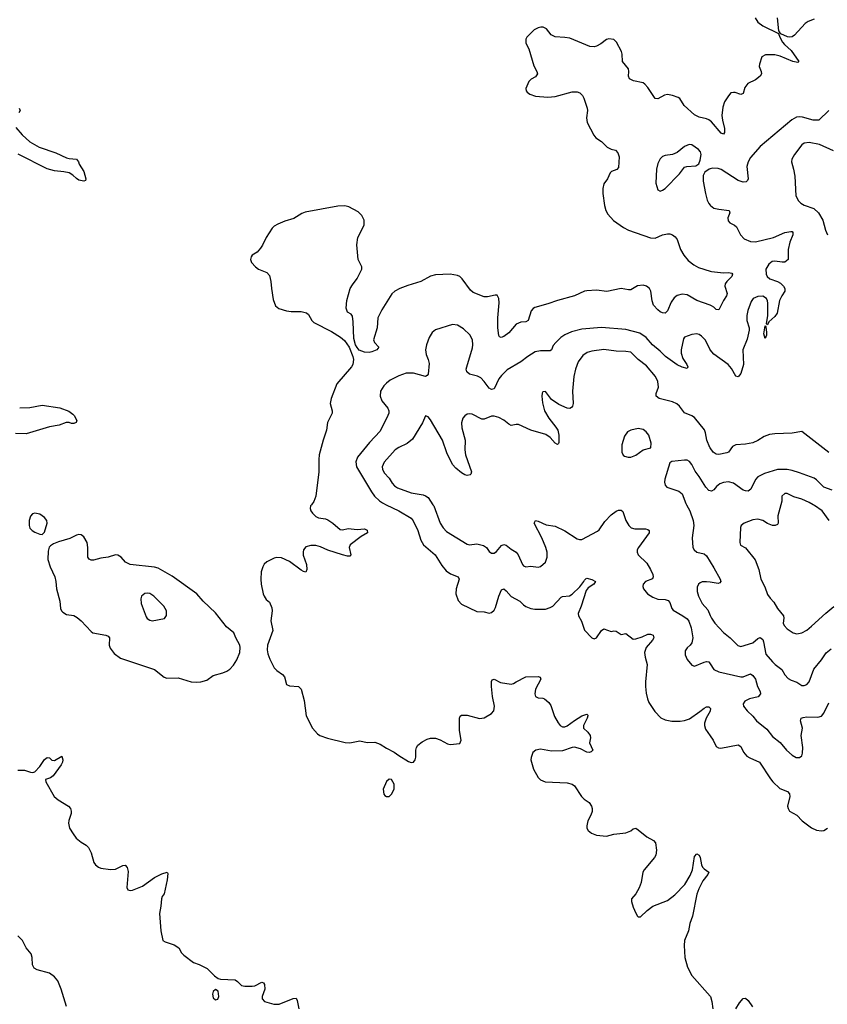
# Model space of a CAD drawing. Header units: inches. Extents: x 884691 to 1028259, y 526745 to 653629.
# Tile 110 of 241: x 944346 to 950959, y 595907 to 603974. Entities that reach past the tile are written whole.
import ezdxf

# ---------------------------------------------------------------- set-up
doc = ezdxf.new("R2010")
doc.units = ezdxf.units.IN
doc.header["$MEASUREMENT"] = 0
for name, color, linetype in [('A9549', 7, 'Continuous'), ('A9559', 7, 'Continuous'), ('A9640', 7, 'Continuous'), ('A9650', 7, 'Continuous')]:
    doc.layers.add(name, color=color, linetype=linetype)

msp = doc.modelspace()

# ---------------------------------------------------------------- linework, layer by layer
at = {"layer": 'A9549', "color": 6}
for points, elevation in [([(946734.6, 600000), (946727.6, 599990), (946724.4, 599970), (946729.2, 599950), (946742.4, 599930), (946770, 599903.2), (946792.2, 599892.2), (946850, 599884), (946870, 599876.9), (946910.9, 599850), (946970, 599796.5), (946990, 599792.9), (947034.7, 599805.3), (947110, 599797.7), (947170, 599801.3), (947191.3, 599791.3), (947193.7, 599770), (947141.7, 599738.3), (947051, 599670), (947043.3, 599650), (947058.3, 599590), (947050, 599578), (947030, 599578.2), (946990, 599588.5), (946870, 599626.9), (946810, 599653.6), (946770, 599665.2), (946730, 599665.4), (946690, 599654), (946670, 599630.5), (946665.6, 599610), (946667.5, 599587.5), (946693.2, 599510), (946696, 599470), (946690, 599447.6), (946670, 599451.6), (946650, 599463.6), (946556, 599536), (946490, 599565.5), (946452.3, 599567.7), (946430, 599562.8), (946370, 599531.8), (946348.2, 599511.8), (946335.4, 599490), (946324.3, 599450), (946319.8, 599390), (946322, 599350), (946338.3, 599270), (946346.7, 599250), (946364.8, 599224.8), (946390, 599201.1), (946410, 599154.8), (946412, 599130), (946403.5, 599050), (946419, 598970), (946373.8, 598850), (946373, 598810), (946378.9, 598778.9), (946393.5, 598733.5), (946430, 598664.2), (946450, 598642), (946498.7, 598610), (946514.3, 598590), (946530, 598526), (946555.6, 598515.6), (946630, 598510.2), (946650.1, 598490.1), (946675.5, 598395.5), (946692.7, 598270), (946742.8, 598170), (946783, 598123), (946803.8, 598110), (946866.4, 598086.4), (947010, 598052.1), (947050, 598050.1), (947130, 598065.4), (947190, 598053), (947254.1, 598054.1), (947297.5, 598037.5), (947350, 598004.2), (947412.5, 597972.5), (947450, 597944.6), (947530, 597897), (947550, 597888.9), (947570, 597890.4), (947584, 597910), (947588.8, 597931.2), (947590.6, 597990), (947594.8, 598010), (947606.8, 598030), (947641.5, 598058.5), (947681.6, 598078.4), (947710, 598087), (947750, 598086.3), (947790, 598072.8), (947850, 598041.4), (947870, 598036.6), (947950, 598043), (947959.8, 598070), (947945.7, 598150), (947947, 598250), (947952.5, 598267.5), (947963.9, 598276.1), (948010, 598277.2), (948110, 598247.2), (948150, 598255.3), (948209.9, 598290.1), (948227.6, 598312.4), (948234.3, 598350), (948217.6, 598430), (948208.1, 598511.9), (948208.2, 598551.8), (948214.8, 598565.2), (948230, 598571), (948283.1, 598543.1), (948370, 598530.9), (948390, 598534.2), (948411.8, 598550), (948489.4, 598590), (948590, 598592), (948608.5, 598588.5), (948611.8, 598570), (948569, 598490), (948564.1, 598450), (948569.4, 598429.4), (948590, 598416.5), (948630, 598415.2), (948642, 598410), (948678.4, 598378.4), (948693.8, 598353.8), (948725.5, 598265.5), (948753.7, 598213.7), (948771.9, 598191.9), (948790, 598180.8), (948810, 598180.6), (948830, 598187.5), (948890, 598233.4), (948950, 598271.6), (948990, 598283.8), (948997, 598277), (948998.9, 598270), (948992.5, 598250), (948963.5, 598190), (948963.5, 598170), (948997.2, 598137.2), (949016.6, 598110), (949020.1, 598090), (949011, 598050), (949038.4, 597990), (949024, 597976), (949010, 597970.6), (948990, 597972.4), (948939.1, 597999.1), (948890, 598012.8), (948870, 598011.9), (948790, 597984.1), (948701.6, 597981.6), (948610, 597996.7), (948571.7, 597990), (948548, 597970), (948532.8, 597930), (948531.8, 597910), (948552.3, 597832.3), (948590, 597766.3), (948610, 597744.9), (948648.9, 597728.9), (948830, 597722.7), (948870, 597711.8), (948890, 597697.1), (948947.1, 597610), (948968.2, 597588.2), (949010, 597560.4), (949028.9, 597530), (949034, 597510), (949032.8, 597487.2), (949023.2, 597456.8), (948997.4, 597410), (948988.8, 597370), (948990.4, 597350), (949000.5, 597330), (949027.8, 597307.8), (949070, 597292.6), (949150, 597284.6), (949210, 597299.8), (949308.9, 597311.1), (949350, 597328.9), (949370, 597344.2), (949390, 597348.8), (949410, 597337.4), (949480, 597280), (949535.8, 597250), (949552.6, 597230), (949561, 597170), (949553.7, 597130), (949543.2, 597110), (949458.2, 597010), (949448.5, 596990), (949434.6, 596905.4), (949418.8, 596861.2), (949390, 596811.8), (949354.9, 596770), (949354.4, 596750), (949370, 596702.8), (949390, 596654.8), (949405.5, 596630), (949410, 596624.9), (949430, 596622.4), (949484, 596676), (949529.9, 596710.1), (949650, 596758.3), (949710, 596804.1), (949790.9, 596889.1), (949836.5, 596963.5), (949853.9, 597010), (949870, 597117.1), (949890, 597140.3), (949910, 597128.7), (949918.6, 597110), (949928.8, 597050), (949937.5, 597030), (949950, 597015.9), (949989.4, 596990), (949981.4, 596970), (949940.1, 596919.9), (949907.1, 596852.9), (949891.8, 596810), (949855.7, 596630), (949832.7, 596570), (949822, 596510), (949789.2, 596430), (949786.3, 596390), (949792.3, 596290), (949814.4, 596210), (949850, 596144), (950000, 595973.2)], 2200), ([(947347.9, 600000), (947451, 599951), (947550.1, 599890), (947566.6, 599866.6), (947605, 599790), (947629.5, 599709.5), (947651.5, 599671.5), (947747, 599590), (947802, 599502), (947839.2, 599459.2), (947873.4, 599433.4), (947936, 599410), (947945.1, 599390), (947919, 599310), (947917.2, 599270), (947935.4, 599215.4), (947963.9, 599183.9), (948090, 599126.5), (948150, 599123.2), (948190, 599112.8), (948210, 599116.3), (948230, 599136), (948241.6, 599158.4), (948268.9, 599250), (948290, 599303.1), (948310, 599311.1), (948330, 599295.2), (948370, 599248.8), (948441, 599210), (948470, 599178.8), (948490, 599165.1), (948530, 599149.7), (948563.8, 599143.8), (948650, 599144.1), (948690, 599156.6), (948710, 599169.4), (948778.4, 599241.6), (948790, 599247.1), (948846.6, 599253.4), (948870, 599267.1), (948931.8, 599328.2), (948965.3, 599370), (948970, 599382), (948984.5, 599395.5), (948990, 599397.7), (949030, 599387.2), (949060.3, 599370), (949046.4, 599350), (949000.9, 599319.1), (948983.4, 599296.6), (948944.4, 599170), (948918.9, 599110), (948921.3, 599090), (948947.3, 599047.3), (948970, 598973.2), (949029.6, 598910), (949050, 598902.3), (949070, 598908.3), (949110, 598969), (949130, 598983), (949190, 598961.1), (949210, 598966.8), (949230, 598965), (949270, 598937.7), (949310, 598943.9), (949370, 598899.4), (949390, 598900.6), (949443.7, 598916.3), (949490, 598938.1), (949510, 598940.1), (949532.9, 598930), (949537.3, 598910), (949526.6, 598890), (949474.3, 598830), (949462.6, 598790), (949467, 598750), (949484.8, 598690), (949470.1, 598549.9), (949469.4, 598510), (949476.1, 598456.1), (949486, 598410), (949498.5, 598378.5), (949546.6, 598306.6), (949595.3, 598255.3), (949630, 598236.6), (949686.9, 598226.9), (949753.6, 598226.4), (949790, 598231.4), (949830, 598245.7), (949915.4, 598304.6), (949950, 598334.5), (949970, 598345.1), (949990, 598344.2), (950000, 598333)], 2300), ([(947729.6, 600000), (947736.4, 599990), (947790, 599849.1), (947813.5, 599810), (947841.9, 599781.9), (948010, 599677.7), (948030, 599671.8), (948090, 599679), (948144.8, 599664.8), (948166.9, 599650), (948190, 599617.7), (948210, 599602.5), (948230, 599604.1), (948250, 599617.1), (948290, 599665.2), (948310, 599674.2), (948330, 599667.4), (948370, 599634.9), (948412.3, 599612.3), (948426.6, 599590), (948461.7, 599510), (948470, 599498.8), (948490, 599490.1), (948530, 599496.6), (948590, 599489.2), (948610, 599494.4), (948650.2, 599529.8), (948665.4, 599570), (948664.4, 599610), (948654.2, 599650), (948621.4, 599730), (948559.4, 599850), (948569.7, 599870), (948590, 599865.4), (948656.2, 599836.2), (948730, 599823.7), (948810, 599785.5), (948910, 599720.4), (948930, 599714.5), (948950, 599715.6), (949076.8, 599783.2), (949090, 599795.3), (949137, 599863), (949190, 599918.2), (949230, 599947.7), (949250, 599956), (949270, 599956.6), (949283.8, 599943.8), (949308.7, 599870), (949334.2, 599830), (949351.7, 599811.7), (949383, 599803), (949470, 599801.5), (949490, 599797.9), (949501.2, 599790), (949498.8, 599770), (949412.1, 599650), (949402.9, 599630), (949400.7, 599610), (949409.2, 599589.2), (949479.8, 599519.8), (949512, 599470), (949530.8, 599429.2), (949533.9, 599410), (949526.4, 599393.6), (949470.6, 599370), (949451.5, 599350), (949449.1, 599330), (949454.7, 599310), (949486.9, 599270), (949530, 599242.4), (949570, 599226.3), (949630, 599222.7), (949655.6, 599215.6), (949670, 599198.8), (949684.6, 599150), (949695.7, 599135.7), (949776.9, 599090), (949810, 599064.7), (949826.2, 599046.2), (949844.8, 598990), (949857.5, 598910), (949850.5, 598869.5), (949836.1, 598850), (949810, 598827.2), (949796.1, 598803.9), (949794.5, 598770), (949810, 598731.8), (949850, 598685.9), (949870, 598677.9), (949950, 598709.4), (949970, 598714.6), (949990, 598712.5), (950000, 598696.5)], 2400), ([(949805.8, 600000), (949833.7, 599950), (949860.8, 599870), (949864.6, 599830), (949851.4, 599730), (949858.3, 599650), (949868.1, 599630), (949889.5, 599610), (949950, 599596.4), (949970, 599580.3), (950000, 599531.9)], 2500), ([(950000, 599364.7), (949970, 599369), (949933.1, 599366.9), (949918.8, 599361.2), (949905, 599350), (949894.4, 599325.6), (949893.8, 599290), (949903.8, 599250), (949935.2, 599190), (949979.2, 599139.2), (950000, 599092.5)], 2500), ([(950000, 598308.6), (949966.9, 598250), (949954.3, 598210), (949953.5, 598190), (949962.3, 598162.3), (950000, 598105.8)], 2300), ([(944330, 597826), (944386.2, 597826.2), (944434, 597810), (944452.5, 597807.5), (944470, 597811.3), (944510, 597854.9), (944547.7, 597912.3), (944570, 597930.3), (944590, 597925.5), (944610, 597906.3), (944630, 597905.8), (944690, 597940.5), (944697.7, 597910), (944695, 597890), (944684.6, 597870), (944620.8, 597779.2), (944596.7, 597763.3), (944557, 597750), (944558.5, 597730), (944629.3, 597609.3), (944661.9, 597581.9), (944744.2, 597530), (944760.8, 597510), (944768, 597490), (944768, 597470), (944747.9, 597412.1), (944746.5, 597390), (944754.9, 597350), (944782.9, 597302.9), (944809.2, 597269.2), (944850, 597236), (944890, 597211.8), (944910, 597192.2), (944930, 597147.3), (944954, 597070), (944965.5, 597050), (944990, 597031.2), (945010, 597023.2), (945090, 597011.4), (945130, 597015.3), (945190, 597044.9), (945210, 597046.8), (945226.6, 597026.6), (945234, 596994), (945223.6, 596863.6), (945230, 596845.5), (945250, 596838.4), (945270, 596841.3), (945350, 596875.5), (945450, 596945.4), (945510, 596975), (945554, 596990), (945559, 596979), (945553.8, 596926.2), (945527.7, 596812.3), (945512.4, 596790), (945506, 596770), (945502, 596710), (945491.7, 596650), (945500.2, 596510), (945518.4, 596430), (945537.8, 596417.8), (945610, 596393.1), (945650, 596370.3), (945670.4, 596330), (945690, 596308.5), (945770, 596248.5), (945814, 596234), (945880.3, 596200.3), (945940.2, 596140.2), (945970, 596118), (945990, 596113), (946110, 596107.3), (946130, 596094.8), (946161.7, 596061.7), (946190, 596054.4), (946250, 596054.4), (946270, 596059.5), (946327.7, 596087.7), (946342, 596082), (946351.6, 596070), (946351.7, 596030), (946330.6, 595970.6), (946330.6, 595950.6), (946350.5, 595930.5), (946427.1, 595907.1), (946470, 595907.3), (946585.4, 595954.6), (946610, 595957.3), (946618.5, 595938.5), (946632.4, 595870)], 2100), ([(944727.9, 595887.9), (944686.6, 596030), (944658.3, 596098.3), (944630, 596133.4), (944590, 596161.7), (944489, 596189), (944463.2, 596203.2), (944450.6, 596230), (944448.5, 596290), (944439.8, 596319.8), (944398.5, 596370), (944369.5, 596430), (944330, 596467.1)], 2100)]:
    msp.add_lwpolyline(points, dxfattribs=dict(at, elevation=elevation))
for points, elevation in [([(944470, 599931.8), (944450, 599926.2), (944434.1, 599905.9), (944423.8, 599870), (944423.1, 599830), (944429.2, 599809.2), (944447.5, 599787.5), (944470, 599774.7), (944510, 599757.6), (944530, 599754.9), (944550, 599776.3), (944570.5, 599850), (944569.1, 599870), (944550, 599896.3), (944510, 599922.4)], 2200), ([(944830, 599757.1), (944810, 599751), (944756.6, 599723.4), (944664.2, 599695.8), (944621.3, 599678.7), (944596.6, 599663.4), (944588, 599652), (944579.2, 599620.8), (944577.3, 599550), (944595.2, 599490), (944633.6, 599410), (944642.6, 599370), (944645.9, 599310), (944673.3, 599210), (944679, 599150), (944688.2, 599130), (944699.3, 599119.3), (944730, 599101.5), (944790, 599091.4), (944817.3, 599077.3), (944849.3, 599050), (944930, 598961), (944945.5, 598950), (945051, 598931), (945070, 598923.9), (945081.1, 598910), (945079.4, 598850), (945086, 598826), (945119.7, 598779.7), (945170, 598741.6), (945450, 598650.1), (945530, 598588), (945550, 598578.3), (945642, 598582), (945750, 598549.4), (945790, 598545), (945830, 598549.3), (945877.9, 598562.1), (945930, 598599.6), (946010, 598622.2), (946043, 598637), (946066.1, 598653.9), (946095.4, 598684.6), (946124.5, 598730), (946148.6, 598790), (946151.9, 598830), (946148.7, 598850), (946114.3, 598910), (946098.9, 598950), (946038.7, 598998.7), (945950, 599115), (945848.2, 599210), (945797.2, 599270), (945594.3, 599414.3), (945479, 599479), (945448.3, 599488.3), (945249.2, 599509.2), (945212.7, 599530), (945177.2, 599570), (945150, 599586.3), (945130, 599589), (945070, 599570.6), (945010, 599563.4), (944950, 599544.4), (944930, 599544.4), (944914.4, 599554.4), (944904.7, 599570), (944905, 599650), (944897.9, 599690), (944870, 599735.8), (944850, 599753.1)], 2200), ([(945390, 599276.7), (945370, 599273.6), (945343.8, 599250), (945337.5, 599230), (945340.8, 599190), (945381.6, 599081.6), (945390, 599068.8), (945410, 599053.1), (945430, 599049), (945531.8, 599068.2), (945547.6, 599092.4), (945547.6, 599130), (945527.3, 599170), (945445, 599250), (945410, 599273.1)], 2300), ([(947370, 597752.3), (947350, 597732.3), (947323.1, 597670), (947326.4, 597630), (947336.4, 597616.4), (947350, 597608.4), (947370, 597610.4), (947390, 597628.2), (947410.8, 597670), (947411.6, 597711.6), (947390, 597749.3)], 2200), ([(945950, 596029.2), (945930, 596012.7), (945923.7, 595990), (945930, 595960.7), (945950, 595943.1), (945969, 595950), (945975.6, 595970), (945970, 596015.3)], 2100)]:
    msp.add_lwpolyline(points, close=True, dxfattribs=dict(at, elevation=elevation))
at = {"layer": 'A9559', "color": 6}
for points, elevation in [([(950578.8, 600000), (950552.9, 599910), (950557.8, 599850), (950550, 599836.8), (950530.8, 599829.2), (950510, 599830.6), (950470, 599847.1), (950430, 599871.5), (950390, 599880.5), (950350, 599877.5), (950278.9, 599850), (950253, 599830), (950246.9, 599813.1), (950241.6, 599690), (950248.6, 599668.6), (950290, 599647.7), (950369, 599549), (950397, 599470), (950414.9, 599390), (950446.3, 599326.3), (950470, 599263.3), (950490, 599233.1), (950521.1, 599201.1), (950551.4, 599150), (950599.1, 599090), (950601.8, 599070), (950597.6, 599030), (950604.8, 599010), (950630, 598983.7), (950678, 598950), (950710, 598943.3), (950750, 598949.3), (950790, 598973.1), (950830, 599004.4), (950947.3, 599112.7), (951013.6, 599166.4)], 2600), ([(950973, 599870), (950916, 599950), (950854.1, 599994.1), (950843.8, 600000)], 2600), ([(950000, 599531.9), (950030, 599483.4), (950081.9, 599390), (950087.3, 599370), (950079.2, 599360.8), (950064.8, 599355.2), (950000, 599364.7)], 2500), ([(950000, 599092.5), (950010, 599070), (950037.8, 599030), (950110, 598951.8), (950162.1, 598910), (950226.2, 598846.2), (950250, 598837.7), (950350, 598867.3), (950390, 598903.4), (950410, 598913.2), (950430, 598895), (950436.5, 598876.5), (950455.3, 598775.3), (950510, 598711.6), (950530.8, 598690.8), (950585.9, 598650), (950610, 598607.2), (950637, 598577), (950662.4, 598562.4), (950710, 598545.8), (950750, 598519.4), (950770, 598518.2), (950790, 598527.2), (950809.9, 598550), (950847.3, 598652.7), (950911, 598730), (950950, 598786.9), (950990, 598820.4)], 2500), ([(950000, 598696.5), (950028.9, 598650), (950071.2, 598631.2), (950250, 598590.2), (950270, 598590.7), (950330, 598613.4), (950350, 598601.3), (950371.1, 598571.1), (950386.1, 598510), (950408.8, 598470), (950411.9, 598450), (950392.6, 598427.4), (950322.1, 598410), (950283.3, 598390), (950271.1, 598370), (950273.5, 598350), (950303.3, 598310), (950348.1, 598268.1), (950379.8, 598230), (950462.4, 598162.4), (950510, 598102), (950572.6, 598052.6), (950624.2, 597990), (950670, 597947.2), (950704, 597930), (950730, 597929.1), (950750, 597943.6), (950756.6, 597963.4), (950758.1, 598010), (950745.3, 598110), (950756.3, 598170), (950739.7, 598230), (950744.9, 598250), (950762.2, 598257.8), (950790, 598261.8), (950881.6, 598258.4), (950910, 598268.6), (950930, 598292), (950970, 598377.6)], 2400), ([(950000, 598333), (950002.7, 598330), (950000.8, 598310), (950000, 598308.6)], 2300), ([(950000, 598105.8), (950023.8, 598070), (950050, 598019.5), (950067, 598007), (950086.5, 598006.5), (950230, 598033.1), (950250, 598018.9), (950273, 597973), (950301.2, 597941.2), (950325.3, 597925.3), (950403.4, 597890), (950493.2, 597753.2), (950512.7, 597730), (950570, 597675.7), (950634.1, 597650), (950650.4, 597630.4), (950651.7, 597608.3), (950633.8, 597530), (950637.4, 597510), (950649.1, 597490), (950710, 597455.8), (950752.6, 597410), (950830, 597351.7), (950870, 597332.7), (950910, 597327.2), (950930, 597331.7), (950959.9, 597350)], 2300), ([(950000, 595973.2), (950002.8, 595970), (950014.4, 595930), (950020.8, 595870)], 2200), ([(950209.9, 595870), (950240.1, 595919.9), (950270, 595953.8), (950290, 595957.7), (950310, 595938.6), (950347.6, 595887.6)], 2200)]:
    msp.add_lwpolyline(points, dxfattribs=dict(at, elevation=elevation))
at = {"layer": 'A9640', "color": 6}
for points, elevation in [([(950000, 603145.3), (949990, 603153.1), (949970, 603162.1), (949910, 603175.5), (949870, 603195.2), (949786.8, 603270), (949750, 603328.1), (949736.6, 603336.6), (949690, 603353.8), (949650, 603360.4), (949624.9, 603355.1), (949570, 603324.9), (949550, 603328.3), (949490, 603418.4), (949465.8, 603445.8), (949450, 603455.8), (949372.9, 603472.9), (949338.2, 603490), (949330.6, 603510), (949333.6, 603550), (949329.8, 603570), (949282.1, 603630), (949279, 603690), (949273.5, 603713.5), (949233.6, 603790), (949210, 603810.9), (949170, 603816.9), (949150, 603810.5), (949104.6, 603775.4), (949070, 603755.5), (949050, 603752.2), (949015.3, 603755.3), (948850, 603820.9), (948810, 603827.8), (948730, 603832.1), (948698.2, 603850), (948659.7, 603899.7), (948631.3, 603911.3), (948612, 603912), (948590, 603907.1), (948557.4, 603890), (948499.1, 603830), (948490, 603813.6), (948490, 603780.5), (948514.6, 603734.6), (948554.6, 603594.6), (948581.4, 603550), (948586, 603530), (948570, 603504.4), (948535, 603485), (948513.5, 603466.5), (948490.2, 603410), (948492.4, 603390), (948500.1, 603380.1), (948523.5, 603363.5), (948568.2, 603348.2), (948670, 603338), (948730, 603343), (948870, 603383.8), (948910, 603383.9), (948933.5, 603373.5), (948953.2, 603353.2), (948965.7, 603330), (948992.9, 603250), (948995, 603230), (948986.4, 603170), (948991.5, 603130), (949046.3, 603026.3), (949064.5, 603004.5), (949110, 602974.3), (949157.2, 602930), (949190, 602912.9), (949224.3, 602904.3), (949243.5, 602883.5), (949253.3, 602850), (949250, 602763.5), (949234.2, 602745.8), (949191.4, 602728.6), (949182.1, 602717.9), (949157.6, 602670), (949130, 602628.7), (949119.9, 602590), (949120.2, 602550), (949134.7, 602450), (949145, 602410), (949160.8, 602380.8), (949207.8, 602327.8), (949290, 602269.8), (949330, 602249.3), (949510, 602185.5), (949550, 602184), (949610, 602210.1), (949650, 602219.6), (949670, 602219.1), (949690, 602211.8), (949713.6, 602193.6), (949730, 602171.6), (949757.3, 602090), (949783.2, 602043.2), (949820.4, 602000.4), (949865.2, 601965.2), (949904.3, 601944.3), (950000, 601914.1)], 2200), ([(944340.2, 603250), (944350.4, 603230), (944339.5, 603210)], 2100), ([(944314.4, 603090), (944366, 603030), (944430, 602974.2), (944504.9, 602930), (944642.3, 602882.3), (944730, 602842), (944750, 602835.6), (944810.2, 602830.2), (944827, 602810), (944832.9, 602790), (944870, 602730.4), (944888, 602670), (944883.5, 602656.5), (944870, 602652), (944830, 602658), (944810, 602671.5), (944781.2, 602701.2), (944750, 602719.3), (944708.4, 602728.4), (944630, 602736.3), (944570, 602750.8), (944331.9, 602871.9)], 2100), ([(950000, 602751.5), (949990.8, 602749.2), (949956.8, 602723.2), (949942.1, 602697.9), (949942.1, 602650), (949960.4, 602550), (949976.1, 602496.1), (949989, 602469), (950000, 602454.2)], 2300), ([(950000, 601633.9), (949890, 601672), (949810, 601719.9), (949770, 601726.1), (949730, 601712.9), (949706.2, 601693.8), (949680.4, 601659.6), (949650, 601589.1), (949630, 601570.4), (949610, 601572.4), (949590, 601580.4), (949570, 601595.4), (949536.1, 601636.1), (949523.6, 601670), (949513.2, 601750), (949502.6, 601770), (949477.7, 601790), (949450, 601797.4), (949405.7, 601794.3), (949350, 601759.6), (949330, 601759.6), (949270, 601772.6), (949153.4, 601746.6), (949070, 601758.4), (948990, 601753.6), (948970, 601748.6), (948890, 601712.2), (948750, 601674.2), (948670, 601644.7), (948564, 601616), (948550, 601607.2), (948532.9, 601587.1), (948509.5, 601510), (948490, 601497.9), (948450, 601496.6), (948410, 601480.3), (948350, 601408.7), (948310, 601376.9), (948289.2, 601369.2), (948275.9, 601375.9), (948270, 601385.1), (948261.2, 601450), (948261.3, 601530), (948272.7, 601652.7), (948268.5, 601688.5), (948255.4, 601715.4), (948238, 601718), (948175.9, 601704.1), (948150, 601703.6), (948058.5, 601738.5), (948036.7, 601756.7), (947968.9, 601850), (947948.9, 601868.9), (947930, 601878.8), (947869.9, 601889.9), (947750, 601884.4), (947710, 601872.8), (947630.1, 601829.9), (947523.1, 601796.9), (947458, 601770), (947418.2, 601750), (947392.7, 601727.3), (947310, 601596.8), (947278.3, 601530), (947272.3, 601450), (947242.4, 601350), (947249.7, 601329.7), (947285.5, 601290), (947270.3, 601270), (947230, 601252.8), (947208, 601248), (947170, 601248.9), (947126.8, 601266.8), (947107.8, 601287.8), (947096.2, 601310), (947081.4, 601361.4), (947077.5, 601497.5), (947070, 601546), (947059.8, 601559.8), (947030, 601578.7), (947018.7, 601610), (947025.6, 601674.4), (947053.1, 601770), (947070, 601802), (947110, 601854.3), (947148.2, 601930), (947148.6, 601950), (947116.4, 602010), (947106.3, 602130), (947115.5, 602190), (947166.5, 602290), (947166.7, 602330), (947148.3, 602370), (947118.2, 602398.2), (947040.8, 602440.8), (947009.4, 602449.4), (946950, 602446.7), (946683.6, 602396.4), (946655.4, 602384.6), (946590, 602344.5), (946516.1, 602323.9), (946460.8, 602299.2), (946430, 602281.5), (946414, 602266), (946364.7, 602190), (946334.8, 602125.2), (946318.8, 602101.2), (946290.6, 602070), (946250, 602044.5), (946240.3, 602030), (946237, 602010), (946244, 601984), (946276.3, 601950), (946302, 601930), (946370, 601902.6), (946390, 601877.1), (946402.7, 601830), (946406.7, 601770), (946421.6, 601681.6), (946441.1, 601630), (946466.8, 601606.8), (946529.5, 601589.5), (946570, 601583.5), (946650, 601583.9), (946693.1, 601573.1), (946710, 601557.3), (946736.6, 601510), (946753.7, 601493.7), (946898.3, 601418.3), (946972.6, 601372.6), (947004.7, 601344.7), (947042.3, 601290), (947073.8, 601213.8), (947079.1, 601190), (947073.5, 601150), (947062.5, 601130), (946943.7, 600990), (946895.9, 600870), (946889.2, 600830), (946903.8, 600770), (946903.5, 600750), (946867.1, 600672.9), (946858.9, 600610), (946830.1, 600529.9), (946799.3, 600410), (946795.3, 600370), (946796.1, 600270), (946771.1, 600070), (946753.3, 600026.7), (946734.6, 600000)], 2200), ([(950000, 601270.8), (949959.9, 601350), (949930, 601380.7), (949910, 601393.2), (949890, 601400.1), (949850, 601394.2), (949790, 601372.6), (949781.9, 601358.1), (949763.2, 601270), (949762.4, 601242.4), (949776.6, 601196.6), (949808.7, 601150), (949817.2, 601130), (949810, 601117.2), (949770, 601128), (949730, 601147), (949634, 601214), (949590, 601259.2), (949527.6, 601310), (949474.9, 601370), (949424.2, 601404.2), (949310, 601436.4), (949110, 601450.6), (948950, 601438.9), (948865, 601415), (948808.7, 601391.3), (948777.3, 601370), (948736.6, 601330), (948715.3, 601304.7), (948699.7, 601270), (948690, 601260.1), (948610, 601262), (948568, 601252), (948506.5, 601213.5), (948449.4, 601170.6), (948336.3, 601103.7), (948290, 601057.3), (948270, 601030.6), (948230, 600949), (948210, 600942.7), (948190, 600954), (948150.4, 601010.4), (948120.4, 601040.4), (948093.6, 601053.6), (948028.4, 601068.4), (948006.9, 601090), (948002.7, 601110), (948005.9, 601130), (948054.7, 601285.3), (948057, 601310), (948052.2, 601350), (948032.1, 601392.1), (947980.9, 601440.9), (947930, 601470.6), (947890, 601476), (947750, 601433.5), (947721.9, 601410), (947697.6, 601370), (947677, 601310), (947668.7, 601270), (947675, 601230), (947691.2, 601190), (947698.2, 601158.2), (947690.3, 601070), (947682.5, 601057.5), (947670, 601049.4), (947570, 601077.6), (947510, 601078.4), (947450, 601056.2), (947380.5, 601019.5), (947350, 600997.1), (947326.9, 600973.1), (947300.9, 600930), (947296.6, 600890), (947312.1, 600850), (947360.8, 600790), (947367.5, 600770), (947367.4, 600750), (947361.2, 600730), (947298.3, 600601.7), (947210.1, 600510), (947111.4, 600390), (947097.2, 600350), (947102.5, 600310), (947225.8, 600105.8), (947252.1, 600070), (947291.8, 600031.8), (947315.4, 600015.4), (947347.9, 600000)], 2300), ([(950000, 600465.1), (949996.7, 600470), (949972.3, 600530), (949962.6, 600590), (949953.9, 600613.9), (949870, 600713.7), (949850, 600729.4), (949790, 600752.6), (949748, 600808), (949726.7, 600826.7), (949690, 600842.7), (949581.2, 600870), (949558.5, 600890), (949557.2, 600910), (949576.2, 600963.8), (949570.9, 601010), (949551, 601050), (949477.3, 601137.3), (949410, 601188.5), (949350, 601249.1), (949310, 601255.9), (949230, 601257.5), (949130, 601271.4), (949030, 601258.5), (948993, 601247), (948958.1, 601221.9), (948919, 601170), (948896.3, 601110), (948883.2, 601050), (948872.1, 600930), (948876.8, 600830), (948872.7, 600807.3), (948864.9, 600795.1), (948850, 600788.1), (948830, 600791.7), (948760.4, 600820.4), (948700.7, 600860.7), (948650, 600928), (948630, 600925.1), (948625, 600915), (948621.3, 600890), (948625.8, 600834.2), (948642.7, 600770), (948678.2, 600710), (948736.3, 600636.3), (948751.3, 600610), (948759.8, 600570), (948761.5, 600510), (948759, 600501), (948750, 600493.8), (948730, 600504.8), (948689, 600550), (948654.7, 600574.7), (948531.5, 600611.5), (948430, 600656.7), (948410, 600657.4), (948370, 600649.4), (948350, 600659), (948311.3, 600691.3), (948270, 600714.4), (948230, 600725.2), (948210, 600724.7), (948150, 600700.8), (948130, 600701.6), (948050, 600740.6), (948030, 600745.2), (948010, 600741.6), (947990, 600729.3), (947974, 600710), (947962.8, 600670), (947966.6, 600630), (947993.7, 600530), (947991.9, 600450), (947996.4, 600410), (948045.2, 600270), (948040.9, 600250), (948035.5, 600244.5), (948010, 600238.5), (947990, 600244.9), (947962.4, 600262.4), (947918.1, 600298.1), (947890.5, 600330), (947843.9, 600423.9), (947807.3, 600530), (947710, 600694.3), (947690, 600721), (947670, 600727.3), (947644.1, 600670), (947563.1, 600536.9), (947519.8, 600500.2), (947450, 600468.5), (947421.6, 600450), (947330.1, 600349.9), (947312.8, 600310), (947315.5, 600290), (947330, 600262.2), (947370, 600217.4), (947395.4, 600175.4), (947414.1, 600154.1), (947439.3, 600139.3), (947550, 600098), (947650, 600081.4), (947670, 600073.9), (947690, 600058.2), (947729.6, 600000)], 2400), ([(944345.6, 600794.4), (944430, 600796.1), (944530, 600816.9), (944673.1, 600793.1), (944747.7, 600767.7), (944781.8, 600741.8), (944793, 600730), (944813.4, 600690), (944807.7, 600672.3), (944790, 600665.6), (944770, 600665.6), (944750, 600673.3), (944725.3, 600674.7), (944670, 600652.3), (944590, 600638.4), (944399.3, 600580.7), (944310, 600584.1)], 2100), ([(950000, 600113.9), (949990, 600116.9), (949964.1, 600144.1), (949910, 600231.8), (949875.6, 600275.6), (949849.5, 600330), (949830, 600355.2), (949810, 600364.1), (949790, 600365.8), (949687.1, 600352.9), (949670, 600343.1), (949627.5, 600210), (949625.4, 600185.4), (949630, 600159.6), (949644.5, 600144.5), (949742.8, 600110), (949770, 600089.2), (949800.2, 600010), (949805.8, 600000)], 2500)]:
    msp.add_lwpolyline(points, dxfattribs=dict(at, elevation=elevation))
for points, elevation in [([(949828.5, 602951.5), (949790, 602934.3), (949730, 602884.8), (949690.3, 602869.7), (949630, 602861), (949610, 602853.3), (949590, 602834.9), (949570, 602794.5), (949559.9, 602750), (949555.4, 602635.4), (949570, 602580.2), (949590, 602570.1), (949610, 602577.3), (949630, 602591.3), (949749.6, 602710), (949790, 602764.2), (949809.6, 602770.4), (949882.9, 602777.1), (949908.2, 602791.8), (949918.3, 602821.7), (949925.2, 602870), (949919.9, 602890), (949903.8, 602910), (949850, 602948.2)], 2300), ([(949410, 600624.4), (949350, 600611.6), (949322.7, 600597.3), (949297.1, 600562.9), (949277.6, 600490), (949276.1, 600430), (949286.6, 600406.6), (949297.7, 600397.7), (949328.5, 600388.5), (949350, 600389.6), (949390, 600406.7), (949450, 600449.5), (949515.1, 600464.9), (949515.3, 600504.7), (949496.2, 600570), (949476.2, 600596.2), (949450, 600615.4)], 2500)]:
    msp.add_lwpolyline(points, close=True, dxfattribs=dict(at, elevation=elevation))
at = {"layer": 'A9650', "color": 6}
for points, elevation in [([(950368.6, 603990), (950390, 603953.4), (950430, 603924.1), (950559.3, 603859.3), (950569, 603830), (950593.2, 603790), (950608.8, 603770), (950661.9, 603721.9), (950726.7, 603630), (950717.5, 603622.5), (950677.6, 603630), (950573.4, 603673.4), (950530, 603685.8), (950453.9, 603686.1), (950421.9, 603670), (950402.6, 603610), (950401.6, 603590), (950417.8, 603550), (950419.6, 603530), (950408.4, 603510), (950370, 603481.7), (950307.7, 603450), (950282.6, 603417.4), (950270, 603368.7), (950250, 603361.3), (950203.9, 603376.1), (950190, 603378), (950170, 603373.2), (950150, 603350.8), (950118.3, 603301.7), (950104.1, 603255.9), (950096.5, 603190), (950100.1, 603150), (950117.3, 603082.7), (950116.4, 603050), (950110, 603036.2), (950090, 603045.1), (950010, 603137.4), (950000, 603145.3)], 2200), ([(950850, 603978.4), (950802.4, 603957.6), (950778.4, 603941.6), (950690, 603846.5), (950670, 603833.5), (950650, 603829.8), (950634.1, 603834.1), (950578, 603858), (950570, 603868.7), (950566, 603866), (950568.9, 603871.1), (950562.7, 603882.7), (950550.5, 603989.5)], 2200), ([(950970.7, 603229.3), (950890.3, 603149.7), (950844.4, 603150), (950755.9, 603175.9), (950730, 603178.7), (950705.9, 603174.1), (950667.7, 603152.3), (950410, 602934), (950330, 602844.4), (950311.5, 602810), (950301.1, 602770), (950310.5, 602670), (950305.1, 602654.9), (950295, 602645), (950270, 602642.8), (950230, 602655.9), (950090, 602746.1), (950064.5, 602755.5), (950022.6, 602757.4), (950000, 602751.5)], 2300), ([(951010, 602900), (950893.7, 602950), (950810, 602967.5), (950770, 602961.1), (950750, 602948.8), (950690.4, 602870), (950668.9, 602830), (950664.7, 602810), (950682.3, 602750), (950692.6, 602692.6), (950701.1, 602530), (950722.1, 602490), (950742.9, 602470), (950770, 602454.8), (950847.5, 602427.5), (950886.1, 602390), (950921.2, 602330), (950943.8, 602250), (950961.1, 602210)], 2400), ([(950000, 602454.2), (950003.1, 602450), (950030.2, 602430), (950070, 602420.2), (950154.6, 602410), (950161.8, 602390), (950143.9, 602350), (950145.7, 602325.7), (950161.2, 602310), (950199, 602290), (950215.3, 602275.3), (950247.6, 602210), (950279.2, 602179.2), (950330, 602157.6), (950370, 602153.1), (950517.6, 602190), (950612.4, 602230), (950659.1, 602239.1), (950670, 602238.6), (950676.8, 602230), (950675.3, 602210), (950651.8, 602150), (950639.3, 602090), (950638.8, 602010), (950610, 601988), (950590, 601986.4), (950530, 601995.1), (950508.5, 601991.5), (950479.1, 601970), (950456.7, 601930), (950457.1, 601890), (950466.1, 601870), (950489.5, 601849.5), (950550, 601828.8), (950574.7, 601814.7), (950599.1, 601790), (950609.8, 601770), (950611.3, 601750), (950585.4, 601710), (950568, 601672), (950548.3, 601570), (950530, 601541), (950481.3, 601498.7), (950470, 601472.6), (950461.4, 601481.4), (950471.2, 601548.8), (950471.7, 601650), (950470.4, 601670), (950461.5, 601690), (950430, 601707.7), (950390, 601707), (950351, 601690), (950334.5, 601665.5), (950307.8, 601590), (950298.6, 601550), (950299.2, 601510), (950318.5, 601450), (950319.8, 601430), (950302.7, 601357.3), (950267.8, 601270), (950272.8, 601150), (950250, 601075.7), (950230, 601048.4), (950210, 601053.7), (950175.1, 601115.1), (950148.4, 601150), (950030, 601232.6), (950000.4, 601270), (950000, 601270.8)], 2300), ([(950000, 601914.1), (950010.7, 601910.7), (950110, 601899.9), (950150, 601903.7), (950176.4, 601896.4), (950182.2, 601890), (950176.1, 601870), (950136, 601830), (950122.7, 601810), (950119.8, 601790), (950138.1, 601730), (950133.6, 601710), (950107.9, 601672.1), (950070, 601597.2), (950050, 601600.6), (950030, 601619.6), (950010, 601630.4), (950000, 601633.9)], 2200), ([(950970, 600428.2), (950750, 600600.3), (950670, 600585.1), (950530, 600581.9), (950484.5, 600575.5), (950441.3, 600558.7), (950390, 600526.3), (950350, 600507.3), (950290, 600495.5), (950209.2, 600490), (950183.7, 600476.3), (950150, 600431.7), (950136, 600424), (950070, 600411.4), (950050, 600413), (950023.6, 600430), (950000, 600465.1)], 2400), ([(950999.7, 600119.7), (950930, 600143.1), (950870, 600202.5), (950850, 600216.3), (950730, 600261.1), (950670, 600280.7), (950630, 600288.4), (950550, 600287.9), (950445.1, 600254.9), (950390.8, 600229.2), (950370, 600207.5), (950333.1, 600126.9), (950310, 600111.5), (950290, 600112.6), (950270, 600120.1), (950190, 600175.9), (950150, 600187), (950110, 600182.5), (950078.3, 600170), (950052.4, 600150), (950030, 600121.8), (950010, 600110.9), (950000, 600113.9)], 2500), ([(950843.8, 600000), (950810, 600019.5), (950750, 600045.9), (950683.7, 600063.7), (950630, 600091.4), (950610, 600092.6), (950587.8, 600070), (950587.4, 600030), (950578.8, 600000)], 2600)]:
    msp.add_lwpolyline(points, dxfattribs=dict(at, elevation=elevation))
at = {"layer": 'A9650', "color": 6, "elevation": 2300}
msp.add_lwpolyline([(950450, 601361.3), (950440.2, 601400.2), (950450, 601464.9), (950456.7, 601456.7), (950461, 601410), (950460.2, 601390)], close=True, dxfattribs=at)

doc.saveas('drawing.dxf')
